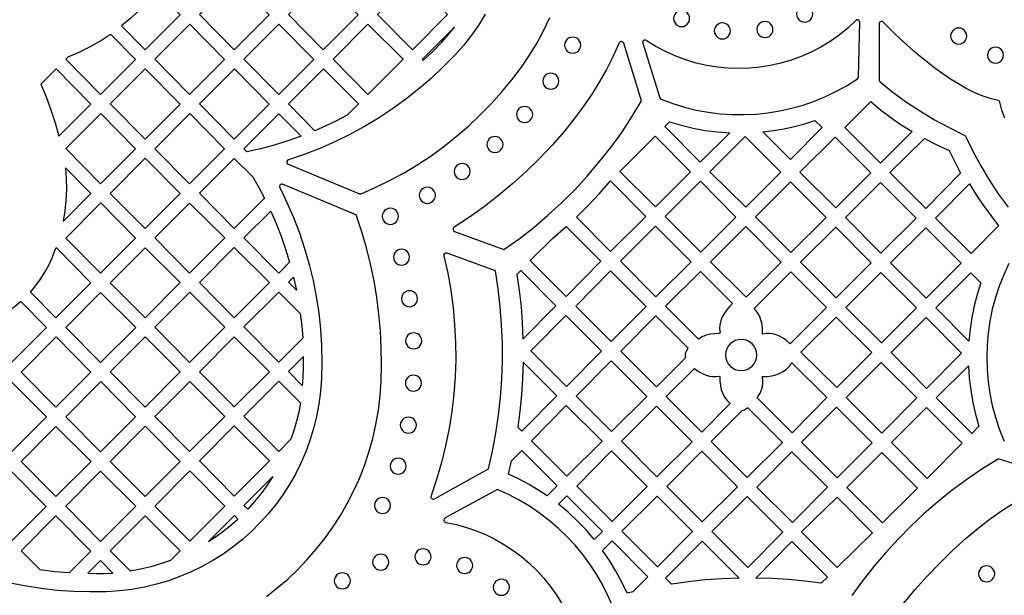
# Model space of a CAD drawing. Header units: millimetres. Extents: x -1176 to 822, y -1617 to -119.
# Tile 100 of 119: x -96 to 110, y -356 to -235. Entities that reach past the tile are written whole.
import ezdxf

# ---------------------------------------------------------------- set-up
doc = ezdxf.new("R2010")
doc.units = ezdxf.units.MM
doc.layers.add('pattern', color=5, linetype='Continuous', true_color=0x0000ff)

msp = doc.modelspace()

# ---------------------------------------------------------------- linework, layer by layer
at = {"layer": 'pattern'}
for points in [[(-51.12, -226.7), (-43.82, -234.09), (-51.16, -241.46), (-58.47, -234.06)], [(-32.43, -226.7), (-25.12, -234.09), (-32.47, -241.46), (-39.77, -234.06)], [(-13.77, -226.72), (-6.39, -234.05), (-13.77, -241.46), (-21.08, -234.05)], [(-67.45, -229.09), (-69.13, -231.1), (-70.91, -232.99), (-72.8, -234.77), (-74.81, -236.45), (-69.86, -241.46), (-62.51, -234.09)], [(41.02, -234.9), (41.08, -235.35), (41.25, -235.75), (41.51, -236.09), (41.85, -236.36), (42.26, -236.53), (42.7, -236.59), (43.15, -236.53), (43.55, -236.36), (43.89, -236.09), (44.16, -235.75), (44.33, -235.35), (44.39, -234.9), (44.33, -234.45), (44.16, -234.05), (43.89, -233.71), (43.55, -233.44), (43.15, -233.27), (42.7, -233.21), (42.26, -233.27), (41.85, -233.44), (41.51, -233.71), (41.25, -234.05), (41.08, -234.45)], [(66.84, -233.94), (66.9, -234.39), (67.07, -234.8), (67.33, -235.14), (67.68, -235.4), (68.08, -235.57), (68.53, -235.63), (68.97, -235.57), (69.38, -235.4), (69.72, -235.14), (69.98, -234.8), (70.15, -234.39), (70.21, -233.94), (70.15, -233.5), (69.98, -233.09), (69.72, -232.75), (69.38, -232.49), (68.97, -232.32), (68.53, -232.26), (68.08, -232.32), (67.68, -232.49), (67.33, -232.75), (67.07, -233.09), (66.9, -233.5)], [(38.43, -251.85), (40.85, -252.75), (43.3, -253.5), (45.77, -254.1), (48.27, -254.56), (50.78, -254.88), (53.29, -255.05), (55.81, -255.07), (58.32, -254.95), (60.81, -254.69), (63.29, -254.29), (65.75, -253.74), (68.18, -253.05), (70.56, -252.23), (72.91, -251.26), (75.2, -250.16), (77.45, -248.92), (79.62, -247.54), (79.78, -247.37), (79.83, -247.15), (80.1, -235.67), (80.05, -235.44), (79.91, -235.27), (79.71, -235.18), (79.49, -235.19), (79.28, -235.32), (77.55, -236.91), (75.74, -238.37), (73.85, -239.7), (71.9, -240.89), (69.88, -241.94), (67.81, -242.85), (65.7, -243.63), (63.54, -244.26), (61.36, -244.76), (59.15, -245.11), (56.92, -245.32), (54.68, -245.39), (52.44, -245.32), (50.21, -245.1), (47.99, -244.74), (45.78, -244.23), (43.6, -243.58), (41.46, -242.78), (39.36, -241.83), (37.3, -240.74), (35.3, -239.49), (35.07, -239.41), (34.84, -239.45), (34.66, -239.59), (34.56, -239.79), (34.57, -240.04), (38.15, -251.55), (38.26, -251.73)], [(-53.17, -243.48), (-60.47, -236.08), (-67.81, -243.45), (-60.51, -250.85)], [(-41.77, -236.08), (-34.47, -243.48), (-41.82, -250.85), (-49.12, -243.45)], [(-15.74, -243.44), (-23.12, -250.84), (-30.43, -243.44), (-23.12, -236.1)], [(-4.94, -236.69), (-11.73, -243.5), (-11.49, -243.73), (-9.52, -241.83), (-7.61, -239.85), (-6.24, -238.3)], [(49.57, -237.49), (49.63, -237.94), (49.8, -238.34), (50.07, -238.69), (50.41, -238.95), (50.81, -239.12), (51.26, -239.18), (51.71, -239.12), (52.11, -238.95), (52.45, -238.69), (52.71, -238.34), (52.88, -237.94), (52.94, -237.49), (52.88, -237.05), (52.71, -236.64), (52.45, -236.3), (52.11, -236.04), (51.71, -235.87), (51.26, -235.81), (50.81, -235.87), (50.41, -236.04), (50.07, -236.3), (49.8, -236.64), (49.63, -237.05)], [(58.5, -237.18), (58.56, -237.63), (58.73, -238.03), (59, -238.37), (59.34, -238.64), (59.74, -238.81), (60.19, -238.87), (60.64, -238.81), (61.04, -238.64), (61.38, -238.37), (61.64, -238.03), (61.81, -237.63), (61.87, -237.18), (61.81, -236.73), (61.64, -236.33), (61.38, -235.99), (61.04, -235.72), (60.64, -235.55), (60.19, -235.49), (59.74, -235.55), (59.34, -235.72), (59, -235.99), (58.73, -236.33), (58.56, -236.73)], [(99.15, -238.57), (99.21, -239.01), (99.38, -239.42), (99.65, -239.76), (99.99, -240.02), (100.39, -240.19), (100.84, -240.25), (101.29, -240.19), (101.69, -240.02), (102.03, -239.76), (102.29, -239.42), (102.46, -239.01), (102.52, -238.57), (102.46, -238.12), (102.29, -237.72), (102.03, -237.38), (101.69, -237.11), (101.29, -236.94), (100.84, -236.88), (100.39, -236.94), (99.99, -237.11), (99.65, -237.38), (99.38, -237.72), (99.21, -238.12)], [(-86.01, -242.94), (-83.68, -241.94), (-81.42, -240.81), (-79.24, -239.55), (-77.11, -238.16), (-71.86, -243.48), (-79.21, -250.85), (-86.51, -243.45)], [(18.16, -240.47), (18.22, -240.91), (18.39, -241.32), (18.65, -241.66), (18.99, -241.92), (19.4, -242.09), (19.84, -242.15), (20.29, -242.09), (20.69, -241.92), (21.04, -241.66), (21.3, -241.32), (21.47, -240.91), (21.53, -240.47), (21.47, -240.02), (21.3, -239.61), (21.04, -239.27), (20.69, -239.01), (20.29, -238.84), (19.84, -238.78), (19.4, -238.84), (18.99, -239.01), (18.65, -239.27), (18.39, -239.61), (18.22, -240.02)], [(106.89, -242.59), (106.95, -243.04), (107.12, -243.44), (107.38, -243.79), (107.72, -244.05), (108.13, -244.22), (108.57, -244.28), (109.02, -244.22), (109.42, -244.05), (109.76, -243.79), (110.03, -243.44), (110.2, -243.04), (110.26, -242.59), (110.2, -242.14), (110.03, -241.74), (109.76, -241.4), (109.42, -241.14), (109.02, -240.97), (108.57, -240.91), (108.13, -240.97), (107.72, -241.14), (107.38, -241.4), (107.12, -241.74), (106.95, -242.14)], [(-87.93, -259.61), (-81.21, -252.86), (-88.51, -245.46), (-91.7, -248.66), (-90.63, -251.35), (-89.64, -254.07), (-88.74, -256.82)], [(-69.82, -245.46), (-62.51, -252.86), (-69.86, -260.23), (-77.16, -252.83)], [(-51.16, -260.23), (-58.47, -252.83), (-51.12, -245.46), (-43.82, -252.86)], [(-34.23, -258.44), (-39.78, -252.82), (-32.46, -245.48), (-25.08, -252.82), (-27.44, -255.19), (-29.67, -256.34), (-31.93, -257.43)], [(13.58, -248.05), (13.64, -248.5), (13.81, -248.9), (14.07, -249.24), (14.41, -249.51), (14.82, -249.68), (15.26, -249.74), (15.71, -249.68), (16.12, -249.51), (16.46, -249.24), (16.72, -248.9), (16.89, -248.5), (16.95, -248.05), (16.89, -247.6), (16.72, -247.2), (16.46, -246.86), (16.12, -246.59), (15.71, -246.42), (15.26, -246.36), (14.82, -246.42), (14.41, -246.59), (14.07, -246.86), (13.81, -247.2), (13.64, -247.6)], [(8.08, -255.04), (8.14, -255.49), (8.31, -255.89), (8.58, -256.24), (8.92, -256.5), (9.32, -256.67), (9.77, -256.73), (10.22, -256.67), (10.62, -256.5), (10.96, -256.24), (11.23, -255.89), (11.4, -255.49), (11.46, -255.04), (11.4, -254.59), (11.23, -254.19), (10.96, -253.85), (10.62, -253.59), (10.22, -253.42), (9.77, -253.36), (9.32, -253.42), (8.92, -253.59), (8.58, -253.85), (8.31, -254.19), (8.14, -254.59)], [(91.05, -258.62), (84.41, -265.26), (76.93, -257.79), (82.38, -252.34), (84.45, -254.05), (86.58, -255.67), (88.78, -257.19)], [(-86.51, -262.21), (-79.17, -254.84), (-71.86, -262.25), (-79.21, -269.61)], [(-53.17, -262.25), (-60.51, -269.61), (-67.81, -262.22), (-60.47, -254.85)], [(-37.08, -259.57), (-39.9, -260.57), (-42.75, -261.45), (-45.63, -262.22), (-48.54, -262.89), (-49.17, -262.25), (-41.81, -254.87)], [(40.15, -256.57), (42.64, -257.31), (45.14, -257.91), (47.65, -258.37), (50.2, -258.69), (52.79, -258.88), (46.62, -265.05), (39.18, -257.54)], [(59.73, -258.69), (61.98, -258.42), (64.19, -258.04), (66.37, -257.56), (68.54, -256.97), (70.69, -256.28), (72.2, -257.79), (65.52, -264.48)], [(1.86, -261.34), (1.92, -261.79), (2.09, -262.19), (2.36, -262.53), (2.7, -262.8), (3.1, -262.97), (3.55, -263.03), (4, -262.97), (4.4, -262.8), (4.74, -262.53), (5.01, -262.19), (5.18, -261.79), (5.24, -261.34), (5.18, -260.89), (5.01, -260.49), (4.74, -260.15), (4.4, -259.89), (4, -259.72), (3.55, -259.66), (3.1, -259.72), (2.7, -259.89), (2.36, -260.15), (2.09, -260.49), (1.92, -260.89)], [(37.15, -259.57), (44.59, -267.08), (37.26, -274.41), (29.74, -266.98)], [(48.64, -267.08), (56.05, -259.67), (63.49, -267.18), (56.15, -274.52)], [(82.39, -267.29), (75.05, -274.62), (67.54, -267.18), (74.91, -259.82)], [(101.25, -267.36), (93.91, -274.76), (86.4, -267.25), (93.63, -260.09), (96.22, -261.4), (98.86, -262.59), (100.01, -264.99)], [(-69.82, -264.23), (-62.51, -271.63), (-69.86, -279), (-77.17, -271.6)], [(-47.25, -268.13), (-45.99, -270.35), (-44.8, -272.62), (-51.16, -278.99), (-58.47, -271.59), (-51.16, -264.25)], [(-87.07, -277.51), (-81.21, -271.63), (-86.56, -266.21), (-86.4, -268.49), (-86.38, -270.75), (-86.48, -273), (-86.71, -275.25)], [(-5.01, -267), (-4.95, -267.45), (-4.78, -267.85), (-4.52, -268.19), (-4.18, -268.46), (-3.77, -268.63), (-3.32, -268.69), (-2.88, -268.63), (-2.47, -268.46), (-2.13, -268.19), (-1.87, -267.85), (-1.7, -267.45), (-1.64, -267), (-1.7, -266.55), (-1.87, -266.15), (-2.13, -265.81), (-2.47, -265.55), (-2.88, -265.38), (-3.32, -265.32), (-3.77, -265.38), (-4.18, -265.55), (-4.52, -265.81), (-4.78, -266.15), (-4.95, -266.55)], [(-12.33, -272.02), (-12.27, -272.46), (-12.1, -272.87), (-11.84, -273.21), (-11.5, -273.47), (-11.1, -273.64), (-10.65, -273.7), (-10.2, -273.64), (-9.8, -273.47), (-9.46, -273.21), (-9.19, -272.87), (-9.02, -272.46), (-8.96, -272.02), (-9.02, -271.57), (-9.19, -271.16), (-9.46, -270.82), (-9.8, -270.56), (-10.2, -270.39), (-10.65, -270.33), (-11.1, -270.39), (-11.5, -270.56), (-11.84, -270.82), (-12.1, -271.16), (-12.27, -271.57)], [(20.62, -276.61), (23.09, -274.15), (25.48, -271.61), (27.78, -268.98), (35.21, -276.49), (27.82, -283.81)], [(39.28, -276.44), (46.66, -269.07), (54.1, -276.58), (46.72, -283.95)], [(73.03, -276.65), (65.62, -284.05), (58.18, -276.54), (65.52, -269.21)], [(84.41, -269.31), (91.89, -276.79), (84.52, -284.15), (77.08, -276.65)], [(103.07, -269.59), (104.49, -271.88), (105.98, -274.11), (107.56, -276.28), (109.22, -278.4), (103.42, -284.26), (95.94, -276.78)], [(-71.86, -281.02), (-79.21, -288.38), (-86.51, -280.98), (-79.17, -273.61)], [(-53.13, -280.97), (-60.51, -288.38), (-67.82, -280.97), (-60.51, -273.64)], [(-20.09, -276.42), (-20.03, -276.87), (-19.86, -277.28), (-19.6, -277.62), (-19.26, -277.88), (-18.85, -278.05), (-18.41, -278.11), (-17.96, -278.05), (-17.55, -277.88), (-17.21, -277.62), (-16.95, -277.28), (-16.78, -276.87), (-16.72, -276.42), (-16.78, -275.98), (-16.95, -275.57), (-17.21, -275.23), (-17.55, -274.97), (-17.96, -274.8), (-18.41, -274.74), (-18.85, -274.8), (-19.26, -274.97), (-19.6, -275.23), (-19.86, -275.57), (-20.03, -275.98)], [(-43.51, -275.31), (-42.37, -277.94), (-41.33, -280.61), (-40.39, -283.32), (-39.55, -286.07), (-41.81, -288.34), (-49.12, -280.93)], [(18.52, -278.57), (25.79, -285.84), (18.46, -293.24), (10.94, -285.73), (15.61, -281.11)], [(37.32, -293.31), (29.86, -285.85), (37.25, -278.46), (44.71, -285.99)], [(63.6, -286.08), (56.26, -293.42), (48.74, -285.97), (56.16, -278.57)], [(75.06, -278.67), (82.5, -286.18), (75.16, -293.52), (67.65, -286.08)], [(94.02, -293.61), (86.56, -286.16), (93.92, -278.81), (101.37, -286.27)], [(-93.93, -292.32), (-92.8, -290.98), (-91.78, -289.6), (-90.87, -288.17), (-90.05, -286.68), (-89.32, -285.12), (-88.69, -283.49), (-88.52, -283), (-81.21, -290.4), (-88.55, -297.77)], [(-43.78, -290.32), (-51.16, -297.72), (-58.47, -290.32), (-51.16, -282.98)], [(-69.85, -283.02), (-62.47, -290.35), (-69.86, -297.76), (-77.17, -290.36)], [(-17.73, -284.99), (-17.67, -285.44), (-17.5, -285.84), (-17.24, -286.19), (-16.9, -286.45), (-16.49, -286.62), (-16.05, -286.68), (-15.6, -286.62), (-15.2, -286.45), (-14.86, -286.19), (-14.59, -285.84), (-14.42, -285.44), (-14.36, -284.99), (-14.42, -284.55), (-14.59, -284.14), (-14.86, -283.8), (-15.2, -283.54), (-15.6, -283.37), (-16.05, -283.31), (-16.49, -283.37), (-16.9, -283.54), (-17.24, -283.8), (-17.5, -284.14), (-17.67, -284.55)], [(9.42, -302.19), (16.35, -295.19), (8.97, -287.81), (8.15, -288.63), (8.63, -292.01), (9.01, -295.39), (9.27, -298.78)], [(27.96, -302.74), (20.48, -295.27), (27.82, -287.86), (35.3, -295.33)], [(53.37, -294.73), (52.73, -295.36), (52.17, -296.03), (51.67, -296.75), (51.24, -297.54), (50.91, -298.36), (50.72, -299.18), (50.68, -300.01), (50.77, -300.9), (50.61, -301.05), (49.7, -301.07), (48.8, -301.17), (47.88, -301.38), (47.03, -301.73), (46.22, -302.21), (39.3, -295.29), (46.69, -287.98)], [(65.5, -303.17), (64.79, -302.56), (64.03, -302.04), (63.21, -301.58), (62.52, -301.29), (61.84, -301.1), (61.15, -301.02), (60.44, -301.03), (59.69, -301.14), (59.69, -300.14), (59.58, -299.14), (59.36, -298.19), (59.02, -297.33), (58.55, -296.54), (57.93, -295.79), (65.62, -288.1), (73.13, -295.54)], [(92.01, -295.62), (84.62, -303.01), (77.17, -295.56), (84.52, -288.21)], [(105.49, -290.41), (104.72, -292.82), (104.09, -295.23), (103.59, -297.67), (103.22, -300.13), (102.98, -302.64), (96.04, -295.64), (103.38, -288.31)], [(-38.12, -291.96), (-39.78, -290.28), (-38.72, -289.22)], [(-79.2, -292.41), (-71.82, -299.74), (-79.2, -307.15), (-86.51, -299.74)], [(-60.5, -292.37), (-53.13, -299.7), (-60.51, -307.11), (-67.82, -299.7)], [(-37.31, -296.8), (-37, -299.41), (-36.78, -302.02), (-41.81, -307.07), (-49.12, -299.66), (-41.81, -292.33)], [(-16.07, -293.73), (-16.01, -294.17), (-15.84, -294.58), (-15.58, -294.92), (-15.24, -295.18), (-14.83, -295.35), (-14.39, -295.41), (-13.94, -295.35), (-13.54, -295.18), (-13.2, -294.92), (-12.93, -294.58), (-12.76, -294.17), (-12.7, -293.73), (-12.76, -293.28), (-12.93, -292.87), (-13.2, -292.53), (-13.54, -292.27), (-13.94, -292.1), (-14.39, -292.04), (-14.83, -292.1), (-15.24, -292.27), (-15.58, -292.53), (-15.84, -292.87), (-16.01, -293.28)], [(-95.93, -294.33), (-97.34, -295.52), (-98.78, -296.58), (-100.28, -297.54), (-101.84, -298.38), (-103.47, -299.12), (-105.19, -299.77), (-97.91, -307.15), (-90.56, -299.78)], [(18.42, -297.26), (25.9, -304.73), (18.56, -312.14), (11.08, -304.67)], [(43.59, -306.04), (43.51, -305.7), (43.52, -305.37), (43.61, -305.03), (43.83, -304.57), (44.1, -304.14), (37.27, -297.31), (29.94, -304.72), (37.45, -312.23)], [(75.24, -312.39), (67.75, -304.97), (75.12, -297.6), (82.61, -305.02)], [(101.46, -305.17), (94.08, -312.55), (86.64, -305.04), (94.02, -297.67)], [(-15.2, -302.58), (-15.14, -303.03), (-14.97, -303.43), (-14.71, -303.77), (-14.37, -304.04), (-13.96, -304.21), (-13.52, -304.27), (-13.07, -304.21), (-12.66, -304.04), (-12.32, -303.77), (-12.06, -303.43), (-11.89, -303.03), (-11.83, -302.58), (-11.89, -302.13), (-12.06, -301.73), (-12.32, -301.39), (-12.66, -301.13), (-13.07, -300.96), (-13.52, -300.9), (-13.96, -300.96), (-14.37, -301.13), (-14.71, -301.39), (-14.97, -301.73), (-15.14, -302.13)], [(-81.21, -309.16), (-88.55, -316.53), (-95.86, -309.12), (-88.52, -301.75)], [(-77.17, -309.09), (-69.85, -301.75), (-62.47, -309.08), (-69.86, -316.49)], [(-43.78, -309.05), (-51.16, -316.45), (-58.47, -309.05), (-51.16, -301.71)], [(51.93, -305.55), (52, -306.21), (52.19, -306.82), (52.49, -307.38), (52.89, -307.86), (53.37, -308.26), (53.93, -308.56), (54.55, -308.75), (55.21, -308.82), (55.87, -308.75), (56.48, -308.56), (57.04, -308.26), (57.52, -307.86), (57.92, -307.38), (58.22, -306.82), (58.41, -306.21), (58.48, -305.55), (58.41, -304.89), (58.22, -304.27), (57.92, -303.72), (57.52, -303.23), (57.04, -302.83), (56.48, -302.53), (55.87, -302.34), (55.21, -302.27), (54.55, -302.34), (53.93, -302.53), (53.37, -302.83), (52.89, -303.23), (52.49, -303.72), (52.19, -304.27), (52, -304.89)], [(-36.8, -312.02), (-36.69, -310.34), (-36.63, -308.1), (-36.63, -305.85), (-39.78, -309.01)], [(9.45, -307.08), (9.33, -310.5), (9.11, -313.91), (8.77, -317.31), (8.32, -320.7), (9.16, -321.54), (16.5, -314.13)], [(20.58, -314.17), (27.92, -306.76), (35.43, -314.26), (28.02, -321.6)], [(59.17, -313.55), (59.46, -312.86), (59.65, -312.18), (59.73, -311.49), (59.72, -310.78), (59.61, -310.03), (60.62, -310.03), (61.61, -309.92), (62.46, -309.73), (63.26, -309.42), (64.01, -309.01), (64.7, -308.5), (65.32, -307.9), (65.85, -307.21), (73.2, -314.5), (65.9, -321.88), (58.59, -314.57)], [(84.58, -307.1), (92.08, -314.52), (84.7, -321.97), (77.24, -314.44)], [(-15.25, -311.44), (-15.19, -311.89), (-15.02, -312.29), (-14.76, -312.63), (-14.42, -312.9), (-14.02, -313.07), (-13.57, -313.13), (-13.12, -313.07), (-12.72, -312.9), (-12.38, -312.63), (-12.11, -312.29), (-11.94, -311.89), (-11.88, -311.44), (-11.94, -310.99), (-12.11, -310.59), (-12.38, -310.25), (-12.72, -309.99), (-13.12, -309.82), (-13.57, -309.76), (-14.02, -309.82), (-14.42, -309.99), (-14.76, -310.25), (-15.02, -310.59), (-15.19, -310.99)], [(45.4, -308.35), (46.26, -308.98), (47.2, -309.51), (47.87, -309.79), (48.53, -309.98), (49.2, -310.07), (49.89, -310.07), (50.62, -309.97), (50.71, -310.06), (50.72, -311.01), (50.83, -311.95), (51.03, -312.85), (51.33, -313.66), (51.73, -314.39), (52.26, -315.07), (52.92, -315.71), (46.95, -321.73), (39.46, -314.24)], [(105.09, -320.51), (103.57, -322.03), (96.14, -314.54), (102.89, -307.79), (103.05, -310.4), (103.35, -312.96), (103.79, -315.49), (104.37, -318)], [(-105.22, -318.5), (-97.9, -311.17), (-90.52, -318.5), (-97.91, -325.91)], [(-79.17, -311.13), (-71.86, -318.54), (-79.2, -325.9), (-86.51, -318.5)], [(-60.5, -311.1), (-53.13, -318.43), (-60.51, -325.84), (-67.82, -318.43)], [(-37.25, -315.59), (-37.62, -317.55), (-38.08, -319.47), (-38.63, -321.37), (-39.28, -323.25), (-41.81, -325.8), (-49.12, -318.39), (-41.81, -311.06)], [(26.03, -323.66), (18.62, -331), (11.18, -323.56), (18.52, -316.15)], [(37.42, -316.26), (44.93, -323.76), (37.52, -331.1), (30.08, -323.66)], [(56.62, -316.66), (56.21, -316.93), (55.76, -317.14), (55.36, -317.24), (48.94, -323.72), (56.47, -331.25), (63.88, -323.91)], [(75.2, -316.48), (82.71, -323.99), (75.33, -331.31), (67.89, -323.87)], [(94.1, -316.58), (101.56, -324.04), (94.22, -331.45), (86.72, -323.95)], [(-16.31, -320.27), (-16.25, -320.72), (-16.08, -321.12), (-15.81, -321.46), (-15.47, -321.73), (-15.07, -321.9), (-14.62, -321.96), (-14.17, -321.9), (-13.77, -321.73), (-13.43, -321.46), (-13.17, -321.12), (-13, -320.72), (-12.94, -320.27), (-13, -319.82), (-13.17, -319.42), (-13.43, -319.08), (-13.77, -318.82), (-14.17, -318.65), (-14.62, -318.59), (-15.07, -318.65), (-15.47, -318.82), (-15.81, -319.08), (-16.08, -319.42), (-16.25, -319.82)], [(-81.17, -327.88), (-88.55, -335.29), (-95.86, -327.88), (-88.55, -320.55)], [(-62.51, -327.92), (-69.85, -335.29), (-77.16, -327.88), (-69.82, -320.51)], [(-43.78, -327.78), (-51.16, -335.18), (-58.47, -327.78), (-51.16, -320.44)], [(14.51, -335.15), (12.55, -333.86), (10.55, -332.67), (8.49, -331.58), (6.36, -330.59), (7.02, -327.77), (9.15, -325.62), (16.59, -333.05)], [(28.16, -340.53), (20.69, -333.06), (28.02, -325.65), (35.5, -333.13)], [(54.44, -333.26), (47.03, -340.6), (39.59, -333.16), (46.93, -325.75)], [(65.83, -325.86), (73.3, -333.33), (65.97, -340.74), (58.49, -333.27)], [(84.72, -326), (92.21, -333.49), (84.83, -340.8), (77.37, -333.35)], [(-18.43, -328.89), (-18.37, -329.34), (-18.2, -329.74), (-17.94, -330.09), (-17.6, -330.35), (-17.19, -330.52), (-16.75, -330.58), (-16.3, -330.52), (-15.9, -330.35), (-15.55, -330.09), (-15.29, -329.74), (-15.12, -329.34), (-15.06, -328.89), (-15.12, -328.45), (-15.29, -328.04), (-15.55, -327.7), (-15.9, -327.44), (-16.3, -327.27), (-16.75, -327.21), (-17.19, -327.27), (-17.6, -327.44), (-17.94, -327.7), (-18.2, -328.04), (-18.37, -328.45)], [(-97.92, -329.94), (-90.61, -337.34), (-97.91, -344.66), (-105.22, -337.26)], [(-79.2, -329.93), (-71.82, -337.26), (-79.2, -344.67), (-86.51, -337.26)], [(-53.15, -337.3), (-60.5, -344.66), (-67.81, -337.26), (-60.46, -329.89)], [(-48.33, -337.92), (-49.12, -337.13), (-43.06, -331.04), (-44.25, -332.87), (-45.52, -334.62), (-46.88, -336.3)], [(-21.73, -337.14), (-21.67, -337.58), (-21.5, -337.99), (-21.23, -338.33), (-20.89, -338.59), (-20.49, -338.76), (-20.04, -338.82), (-19.59, -338.76), (-19.19, -338.59), (-18.85, -338.33), (-18.59, -337.99), (-18.42, -337.58), (-18.36, -337.14), (-18.42, -336.69), (-18.59, -336.29), (-18.85, -335.94), (-19.19, -335.68), (-19.59, -335.51), (-20.04, -335.45), (-20.49, -335.51), (-20.89, -335.68), (-21.23, -335.94), (-21.5, -336.29), (-21.67, -336.69)], [(16.85, -336.87), (18.64, -335.1), (26.11, -342.57), (24.39, -344.29), (22.65, -342.27), (20.82, -340.37), (18.89, -338.57)], [(30.15, -342.52), (37.56, -335.19), (45, -342.63), (37.67, -350.03)], [(49.05, -342.63), (56.46, -335.29), (63.91, -342.73), (56.57, -350.14)], [(75.33, -335.37), (67.88, -342.67), (75.32, -350.18), (82.77, -342.88)], [(-91.9, -350.66), (-95.87, -346.64), (-88.56, -339.32), (-81.25, -346.72), (-85.81, -351.29), (-88.86, -351.04)], [(-72.94, -350.91), (-77.16, -346.64), (-69.85, -339.31), (-62.47, -346.64), (-64.52, -348.69), (-66.59, -349.41), (-68.67, -350.02), (-70.79, -350.52)], [(-50.41, -339.98), (-51.12, -339.27), (-56.54, -344.71), (-54.4, -343.26), (-52.36, -341.68)], [(32.49, -355.27), (31.26, -355.57), (30.16, -353.21), (28.94, -350.93), (27.61, -348.72), (26.14, -346.57), (28.12, -344.57), (35.63, -352.09)], [(54.77, -352.39), (51.21, -352.53), (47.67, -352.78), (44.13, -353.16), (40.61, -353.65), (39.36, -352.41), (47.03, -344.66)], [(72.01, -353.46), (68.58, -353.02), (65.15, -352.69), (61.71, -352.48), (58.26, -352.38), (65.86, -344.7), (73.28, -352.2)], [(-13.24, -347.92), (-13.18, -348.36), (-13.01, -348.77), (-12.75, -349.11), (-12.41, -349.37), (-12, -349.54), (-11.55, -349.6), (-11.11, -349.54), (-10.7, -349.37), (-10.36, -349.11), (-10.1, -348.77), (-9.93, -348.36), (-9.87, -347.92), (-9.93, -347.47), (-10.1, -347.07), (-10.36, -346.72), (-10.7, -346.46), (-11.11, -346.29), (-11.55, -346.23), (-12, -346.29), (-12.41, -346.46), (-12.75, -346.72), (-13.01, -347.07), (-13.18, -347.47)], [(-76.62, -351.33), (-79.21, -348.7), (-81.88, -351.37), (-80.12, -351.43), (-78.37, -351.42)], [(-22.12, -349.05), (-22.06, -349.5), (-21.89, -349.9), (-21.62, -350.24), (-21.28, -350.5), (-20.88, -350.67), (-20.43, -350.73), (-19.99, -350.67), (-19.58, -350.5), (-19.24, -350.24), (-18.98, -349.9), (-18.81, -349.5), (-18.75, -349.05), (-18.81, -348.6), (-18.98, -348.2), (-19.24, -347.86), (-19.58, -347.59), (-19.99, -347.42), (-20.43, -347.36), (-20.88, -347.42), (-21.28, -347.59), (-21.62, -347.86), (-21.89, -348.2), (-22.06, -348.6)], [(-4.49, -349.75), (-4.43, -350.19), (-4.26, -350.6), (-4, -350.94), (-3.66, -351.2), (-3.26, -351.37), (-2.81, -351.43), (-2.36, -351.37), (-1.96, -351.2), (-1.62, -350.94), (-1.35, -350.6), (-1.18, -350.19), (-1.12, -349.75), (-1.18, -349.3), (-1.35, -348.9), (-1.62, -348.55), (-1.96, -348.29), (-2.36, -348.12), (-2.81, -348.06), (-3.26, -348.12), (-3.66, -348.29), (-4, -348.55), (-4.26, -348.9), (-4.43, -349.3)], [(105.02, -351.48), (105.08, -351.93), (105.25, -352.33), (105.51, -352.67), (105.85, -352.94), (106.25, -353.11), (106.7, -353.17), (107.15, -353.11), (107.55, -352.94), (107.89, -352.67), (108.16, -352.33), (108.33, -351.93), (108.39, -351.48), (108.33, -351.03), (108.16, -350.63), (107.89, -350.29), (107.55, -350.02), (107.15, -349.85), (106.7, -349.79), (106.25, -349.85), (105.85, -350.02), (105.51, -350.29), (105.25, -350.63), (105.08, -351.03)], [(-30.16, -352.96), (-30.1, -353.41), (-29.93, -353.81), (-29.67, -354.15), (-29.33, -354.41), (-28.92, -354.58), (-28.48, -354.64), (-28.03, -354.58), (-27.63, -354.41), (-27.28, -354.15), (-27.02, -353.81), (-26.85, -353.41), (-26.79, -352.96), (-26.85, -352.51), (-27.02, -352.11), (-27.28, -351.77), (-27.63, -351.5), (-28.03, -351.33), (-28.48, -351.27), (-28.92, -351.33), (-29.33, -351.5), (-29.67, -351.77), (-29.93, -352.11), (-30.1, -352.51)], [(3.2, -354.32), (3.26, -354.77), (3.43, -355.17), (3.69, -355.51), (4.03, -355.77), (4.44, -355.94), (4.88, -356), (5.33, -355.94), (5.74, -355.77), (6.08, -355.51), (6.34, -355.17), (6.51, -354.77), (6.57, -354.32), (6.51, -353.87), (6.34, -353.47), (6.08, -353.13), (5.74, -352.86), (5.33, -352.69), (4.88, -352.63), (4.44, -352.69), (4.03, -352.86), (3.69, -353.13), (3.43, -353.47), (3.26, -353.87)]]:
    msp.add_lwpolyline(points, close=True, dxfattribs=at)
for points in [[(1.51, -233.96), (0.14, -236.19), (-1.37, -238.36), (-3.01, -240.45), (-4.79, -242.48), (-7.24, -244.99), (-9.78, -247.39), (-12.42, -249.67), (-15.15, -251.84), (-17.97, -253.88), (-20.87, -255.8), (-23.85, -257.59), (-26.91, -259.26), (-30.03, -260.79), (-33.23, -262.2), (-36.49, -263.46), (-39.8, -264.59), (-40.01, -264.72), (-40.12, -264.91), (-40.13, -265.14), (-40.04, -265.34), (-39.84, -265.49), (-24.89, -271.68), (-24.71, -271.72), (-24.53, -271.68), (-21.45, -270.33), (-18.44, -268.86), (-15.51, -267.26), (-12.65, -265.53), (-9.87, -263.7), (-7.17, -261.74), (-4.56, -259.67), (-2.04, -257.5), (0.39, -255.21), (2.72, -252.83), (4.95, -250.34), (7.08, -247.75), (9.09, -245.07), (10.8, -242.56), (12.37, -239.99), (13.79, -237.36), (15.07, -234.69)], [(110.5, -255.81), (109.92, -254.14), (109.49, -252.48), (109.42, -252.29), (109.3, -252.17), (109.12, -252.11), (107.46, -251.68), (105.79, -251.1), (104.11, -250.39), (102.44, -249.56), (100.77, -248.63), (99.12, -247.61), (97.49, -246.51), (95.89, -245.36), (94.33, -244.15), (92.81, -242.92), (91.35, -241.66), (89.93, -240.41), (88.59, -239.16), (87.31, -237.94), (86.11, -236.76), (84.99, -235.62), (84.79, -235.5), (84.57, -235.49), (84.37, -235.57), (84.22, -235.73), (84.16, -235.96), (84.16, -247.84), (84.2, -248.05), (84.33, -248.21), (87.09, -250.39), (89.92, -252.43), (92.81, -254.35), (95.79, -256.13), (98.85, -257.8), (102.01, -259.35), (102.15, -259.45), (102.24, -259.59), (103.79, -262.74), (105.46, -265.81), (107.24, -268.78), (109.15, -271.68), (111.2, -274.5)], [(29.61, -240.02), (28.33, -242.81), (26.93, -245.56), (25.41, -248.27), (23.77, -250.92), (22.01, -253.51), (20.12, -256.05), (18.11, -258.53), (15.53, -261.47), (12.86, -264.29), (10.12, -266.98), (7.29, -269.55), (4.37, -272), (1.35, -274.34), (-1.77, -276.58), (-5.01, -278.72)], [(-4.91, -279.61), (5.43, -283.42), (8.61, -281.14), (11.68, -278.74), (14.65, -276.21), (17.52, -273.58), (20.28, -270.83), (22.92, -267.97), (25.44, -265.01), (27.85, -261.95), (30.14, -258.79), (32.29, -255.54), (34.32, -252.19), (30.55, -240.07)], [(-44.41, -356.24), (-42.12, -354.46), (-39.93, -352.58), (-37.83, -350.6), (-35.83, -348.51), (-33.93, -346.33), (-32.14, -344.06), (-30.45, -341.7), (-28.88, -339.26), (-27.43, -336.73), (-26.11, -334.13), (-24.9, -331.46), (-23.83, -328.72), (-22.89, -325.92), (-22.09, -323.05), (-21.43, -320.13), (-20.92, -317.15), (-20.55, -314.13), (-20.34, -311.05), (-20.25, -307.52), (-20.3, -303.98), (-20.48, -300.45), (-20.8, -296.94), (-21.25, -293.44), (-21.83, -289.96), (-22.55, -286.5), (-23.39, -283.07), (-24.37, -279.67), (-25.48, -276.31), (-25.58, -276.14), (-25.75, -276.02), (-41.01, -269.7), (-41.25, -269.67), (-41.47, -269.75), (-41.62, -269.91), (-41.68, -270.13), (-41.62, -270.37), (-40.1, -273.49), (-38.72, -276.68), (-37.48, -279.91), (-36.39, -283.19), (-35.43, -286.51), (-34.62, -289.87), (-33.96, -293.26), (-33.44, -296.67), (-33.07, -300.11), (-32.84, -303.57), (-32.77, -307.04), (-32.84, -310.51), (-33.04, -313.2), (-33.38, -315.85), (-33.87, -318.44), (-34.5, -320.99), (-35.26, -323.47), (-36.15, -325.9), (-37.18, -328.26), (-38.32, -330.55), (-39.59, -332.76), (-40.97, -334.9), (-42.46, -336.96), (-44.06, -338.93), (-45.76, -340.8), (-47.56, -342.59), (-49.45, -344.27), (-51.43, -345.86), (-53.5, -347.33), (-55.65, -348.69), (-57.87, -349.94), (-60.17, -351.07), (-62.54, -352.07), (-64.97, -352.95), (-67.47, -353.69), (-70.01, -354.3), (-72.61, -354.76), (-75.26, -355.08), (-77.95, -355.26), (-81.42, -355.3), (-84.88, -355.21), (-88.33, -354.96), (-91.75, -354.57), (-95.16, -354.03), (-98.54, -353.35)], [(-7.17, -284.74), (-6.37, -288.33), (-5.73, -291.94), (-5.24, -295.57), (-4.91, -299.21), (-4.72, -302.86), (-4.69, -306.5), (-4.81, -310.15), (-5.08, -313.78), (-5.5, -317.4), (-6.08, -321), (-6.8, -324.59), (-7.67, -328.14), (-8.69, -331.66), (-9.86, -335.14)], [(-9.15, -335.75), (2.18, -329.43), (3.03, -325.71), (3.73, -321.96), (4.29, -318.2), (4.71, -314.42), (4.99, -310.63), (5.12, -306.84), (5.11, -303.04), (4.95, -299.24), (4.66, -295.45), (4.21, -291.66), (3.63, -287.89), (-6.51, -284.15)], [(111.36, -286.35), (110.28, -288.69), (109.34, -291.07), (108.54, -293.49), (107.88, -295.95), (107.37, -298.44), (107.01, -300.95), (106.78, -303.48), (106.71, -306.02), (106.78, -308.56), (107, -311.1), (107.36, -313.62), (107.87, -316.13), (108.53, -318.62), (109.34, -321.08), (110.3, -323.5), (110.42, -323.67)], [(121.18, -331.08), (109.35, -327.41), (109.15, -327.39), (108.96, -327.46), (105.7, -329.51), (102.54, -331.68), (99.46, -333.96), (96.48, -336.36), (93.59, -338.86), (90.8, -341.48), (88.11, -344.2), (85.52, -347.02), (83.04, -349.94), (80.67, -352.96), (78.41, -356.07)], [(22.4, -368.19), (28.25, -358.37), (27.24, -356.02), (26.1, -353.75), (24.83, -351.55), (23.45, -349.44), (21.96, -347.41), (20.35, -345.47), (18.64, -343.63), (16.82, -341.89), (14.91, -340.26), (12.91, -338.73), (10.82, -337.31), (8.64, -336.02), (6.38, -334.84), (4.05, -333.79), (-6.9, -339.77)], [(89.33, -357.66), (91.73, -354.76), (94.24, -351.95), (96.85, -349.22), (99.57, -346.57), (102.41, -344), (104.89, -341.92), (107.43, -339.96), (110.03, -338.13), (112.7, -336.43)], [(-6.75, -340.7), (-4.54, -341.16), (-2.4, -341.75), (-0.3, -342.47), (1.73, -343.31), (3.69, -344.28), (5.58, -345.37), (7.4, -346.57), (9.13, -347.88), (10.78, -349.29), (12.34, -350.79), (13.8, -352.4), (15.16, -354.09), (16.42, -355.86), (17.57, -357.72), (18.6, -359.65), (19.51, -361.65), (20.3, -363.72), (20.96, -365.85), (21.48, -368.03)]]:
    msp.add_lwpolyline(points, dxfattribs=at)
for centre, start, end in [((30.07, -240.22, 690.51), 17.2939, 156.6087), ((-4.74, -279.14, 690.51), 122.3587, 249.7515), ((-6.68, -284.62, 690.51), 69.7645, 193.6611), ((-9.39, -335.31, 690.51), 160.2125, 299.1537), ((-6.66, -340.21, 690.51), 118.6278, 260.195)]:
    msp.add_arc(centre, 0.5, start, end, dxfattribs=at)

doc.saveas('drawing.dxf')
